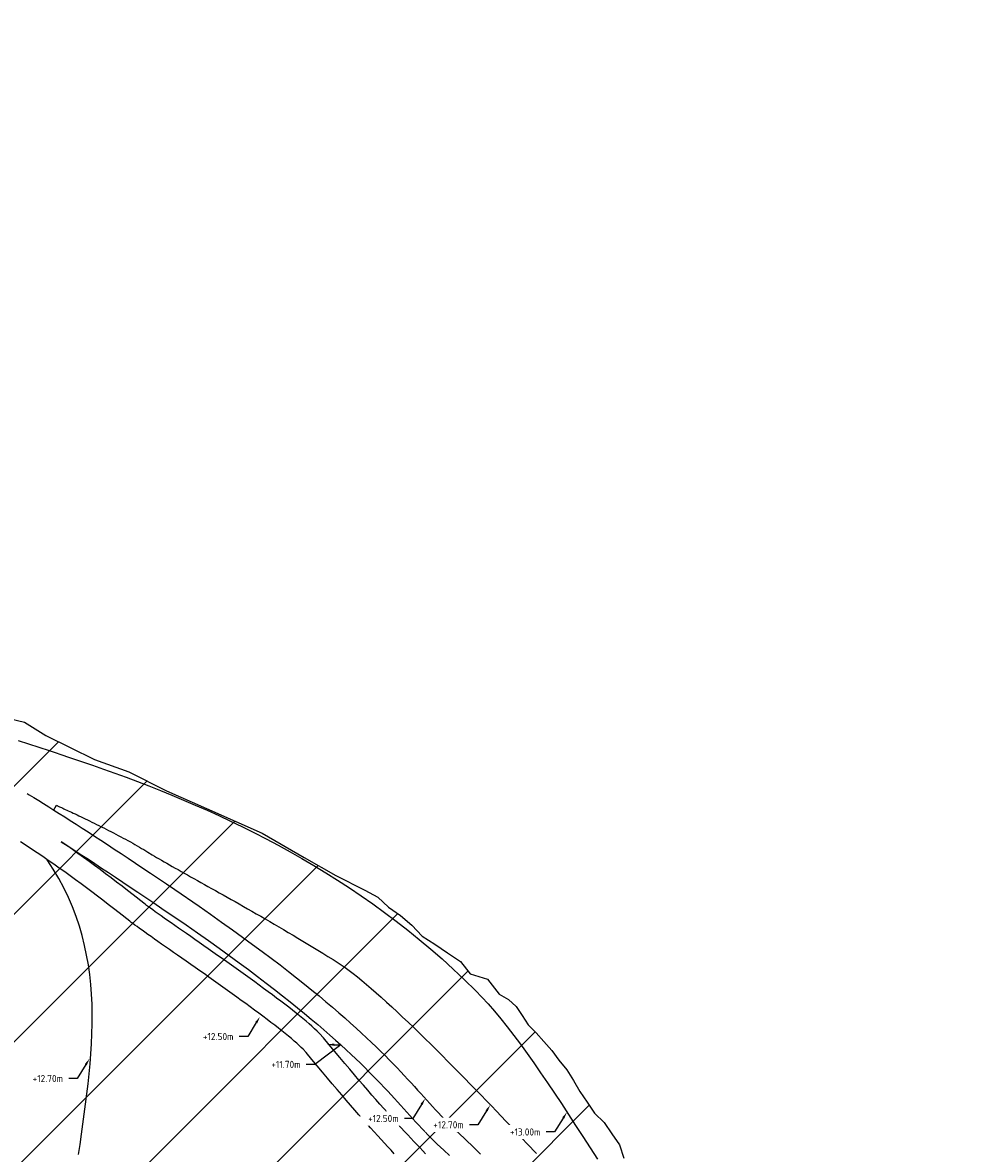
# Model space of a CAD drawing. Header units: metres. Extents: x 201571 to 204484, y 393973 to 396972.
# Tile 7 of 12: x 203137 to 203472, y 396575 to 396972. Entities that reach past the tile are written whole.
import ezdxf
from ezdxf import colors
from ezdxf.entities.mleader import LeaderData, LeaderLine
from ezdxf.math import Vec2, Vec3

# ---------------------------------------------------------------- set-up
doc = ezdxf.new("R2010")
doc.units = ezdxf.units.M
doc.layers.get('0').update_dxf_attribs({"lineweight": 25})
doc.layers.add('Z-GROENE-RIVIER-G', color=109, linetype='Continuous', lineweight=25)
doc.styles.get("Standard").update_dxf_attribs({"font": 'NLCS-ISO.ttf'})

msp = doc.modelspace()

# ---------------------------------------------------------------- hatches: boundary and pattern name
at = {"layer": 'Z-GROENE-RIVIER-G'}
h = msp.add_hatch(dxfattribs=at)
h.set_pattern_fill('ANSI31', color=256, scale=10)
h.paths.add_polyline_path([(204459.66, 396124.82), (204452.48, 396121.46), (204438.03, 396117.75), (204421.37, 396108.32), (204399.89, 396098.32), (204370.82, 396092.77), (204345.53, 396088.71), (204298.61, 396090.26), (204297.1, 396089.87), (204295.19, 396089.94), (204290.09, 396090.11), (204286.07, 396090.25), (204281.2, 396090.84), (204273.31, 396091.3), (204260.01, 396089.94), (204256.56, 396087.58), (204256.46, 396087.58), (204249.91, 396086.12), (204246.6, 396085.66), (204241.64, 396085.22), (204235.63, 396084.41), (204227.86, 396083.05), (204220.68, 396080.31), (204216.09, 396078.48), (204211.69, 396076.87), (204208.48, 396075.71), (204205.82, 396075.12), (204201.56, 396074.42), (204199.54, 396074.09), (204182.5, 396072.68), (204154.71, 396070.4), (204126.93, 396068.11), (204099.14, 396065.82), (204071.36, 396063.53), (204048.64, 396060.02), (204025.92, 396056.52), (204024.91, 396056.39), (204009.99, 396054.59), (204008.88, 396054.51), (203991.41, 396053.28), (203990.16, 396053.35), (203987.68, 396053.78), (203985.26, 396055.76), (203982.74, 396055.37), (203980.23, 396055.06), (203977.73, 396055.22), (203975.25, 396055.77), (203972.75, 396055.91), (203970.28, 396056.55), (203967.8, 396057.2), (203965.29, 396056.86), (203962.81, 396057.5), (203960.3, 396057.29), (203957.77, 396056.53), (203955.3, 396057.46), (203952.32, 396058.34), (203949.69, 396057.73), (203947.2, 396057.96), (203944.86, 396059.15), (203942.4, 396059.61), (203939.85, 396059.5), (203937.52, 396060.75), (203934.98, 396060.73), (203932.46, 396060.82), (203930.06, 396061.61), (203927.52, 396061.55), (203924.93, 396061.16), (203922.55, 396062.11), (203920.03, 396062.23), (203915.82, 396062.55), (203913.68, 396063.89), (203911.35, 396064.8), (203909.04, 396065.77), (203906.89, 396067.09), (203904.42, 396067.68), (203902.09, 396068.6), (203899.7, 396069.37), (203897.42, 396070.41), (203895.04, 396071.19), (203892.67, 396072.01), (203890.59, 396073.49), (203888.14, 396074.15), (203885.88, 396075.22), (203883.58, 396076.19), (203881.77, 396078.27), (203879.75, 396079.89), (203877.09, 396080.05), (203874.47, 396080.31), (203871.94, 396080.78), (203869.15, 396080.66), (203867.3, 396082.64), (203864.67, 396082.9), (203861.53, 396081.98), (203861.19, 396087.36), (203859.07, 396088.76), (203856.44, 396091.07), (203854.57, 396092.78), (203853.01, 396094.96), (203850.99, 396096.43), (203848.93, 396097.85), (203846.72, 396099.04), (203844.61, 396100.38), (203842.98, 396102.47), (203840.97, 396103.95), (203839.05, 396105.58), (203837.05, 396107.09), (203835.32, 396109.02), (203833.21, 396110.36), (203831.24, 396111.91), (203829.22, 396113.4), (203827.47, 396115.29), (203824.96, 396116.01), (203823, 396117.59), (203821.01, 396119.11), (203819.03, 396120.65), (203816.8, 396121.82), (203814.63, 396123.06), (203812.52, 396124.41), (203810.54, 396125.94), (203808.82, 396127.88), (203806.26, 396128.54), (203804.01, 396129.67), (203801.89, 396130.99), (203799.83, 396132.4), (203797.56, 396133.51), (203814.76, 396164.85), (203818.13, 396176.28), (203819, 396186.72), (203817.04, 396193.06), (203814.88, 396199.25), (203813.48, 396202.06), (203809.66, 396207.49), (203804.45, 396212.55), (203742.69, 396250.89), (203735.1, 396257.1), (203712.23, 396272.92), (203709.78, 396271.61), (203688.02, 396246.04), (203626.14, 396297.47), (203625.85, 396297.69), (203625.2, 396297.73), (203624.75, 396297.53), (203624.3, 396297.23), (203623.54, 396297.06), (203622.13, 396297.22), (203621.81, 396296.57), (203621.22, 396296.03), (203620.66, 396295.4), (203619.55, 396295.06), (203617.75, 396295.12), (203616.19, 396294.95), (203615.1, 396294.43), (203614.08, 396293.81), (203613.38, 396292.94), (203612.64, 396292.05), (203611.72, 396291.25), (203611.08, 396290.23), (203610.17, 396289.37), (203609.75, 396288.16), (203609.23, 396287.01), (203608.49, 396285.99), (203607.76, 396284.96), (203606.92, 396284.01), (203606.43, 396282.82), (203605.79, 396281.75), (203605.06, 396280.74), (203604.37, 396279.74), (203603.5, 396278.87), (203602.38, 396278.2), (203601.28, 396277.56), (203600.76, 396276.56), (203600.12, 396275.69), (203600.03, 396274.5), (203600.09, 396273.27), (203599.76, 396272.35), (203599.23, 396271.63), (203598.55, 396271.08), (203598.34, 396270.28), (203598.16, 396269.55), (203597.84, 396268.98), (203597.49, 396268.53), (203597.09, 396268.2), (203596.82, 396267.88), (203596.63, 396267.61), (203596.45, 396267.44), (203596.39, 396267.3), (203596.44, 396267.41), (203596.04, 396266.8), (203595.83, 396266.36), (203595.45, 396265.95), (203595.17, 396265.39), (203594.64, 396264.91), (203594.25, 396264.27), (203593.9, 396263.55), (203593.21, 396262.96), (203592.55, 396262.31), (203592.28, 396261.37), (203591.9, 396260.44), (203591.41, 396259.55), (203590.92, 396258.6), (203590.22, 396257.75), (203589.84, 396256.66), (203589.24, 396255.68), (203588.43, 396254.81), (203587.58, 396253.94), (203587.45, 396252.57), (203586.74, 396251.57), (203586.24, 396250.4), (203585.46, 396249.42), (203584.79, 396248.34), (203583.94, 396247.4), (203583.03, 396246.49), (203582.05, 396245.63), (203576.94, 396240.19), (203569.67, 396237.06), (203561.01, 396236.51), (203551.14, 396238.76), (203548.62, 396238.66), (203546.15, 396239.43), (203543.47, 396239.19), (203540.85, 396239.9), (203538.14, 396240.5), (203535.31, 396240.67), (203532.47, 396241.28), (203529.63, 396242.31), (203526.7, 396243.07), (203517.44, 396244.61), (203514.16, 396244.59), (203510.81, 396244.46), (203507.3, 396243.72), (203503.84, 396243.65), (203500.51, 396244.51), (203497.06, 396245.02), (203493.66, 396245.98), (203489.94, 396245.55), (203486.47, 396246.54), (203482.85, 396247.01), (203479.22, 396247.61), (203475.56, 396248.26), (203471.94, 396249.21), (203468.26, 396250.04), (203464.52, 396250.77), (203460.77, 396251.58), (203456.89, 396252.08), (203452.98, 396252.61), (203448.85, 396252.59), (203444.95, 396253.43), (203441.19, 396254.75), (203437.38, 396256), (203433.68, 396257.59), (203429.93, 396259.12), (203426.19, 396260.72), (203422.42, 396262.29), (203418.63, 396263.86), (203414.88, 396265.57), (203411.24, 396267.54), (203407.69, 396269.7), (203404.06, 396271.74), (203400.78, 396274.41), (203397.24, 396276.65), (203393.92, 396279.03), (203379.21, 396289.88), (203372.68, 396294.43), (203366.5, 396298.11), (203360.66, 396300.94), (203355.42, 396303.42), (203350.89, 396305.85), (203346.9, 396307.96), (203343.35, 396309.6), (203340.29, 396311), (203337.68, 396312.11), (203335.47, 396313.05), (203333.59, 396313.64), (203332.01, 396313.89), (203331.02, 396313.24), (203329.92, 396313.16), (203329.13, 396312.56), (203328.74, 396311.59), (203328.56, 396310.41), (203327.82, 396309.1), (203327.78, 396307.44), (203327.91, 396305.59), (203328.32, 396303.57), (203328.6, 396301.37), (203328.76, 396299), (203329.66, 396296.56), (203329.74, 396293.91), (203330.85, 396291.26), (203331.4, 396288.45), (203330.99, 396285.5), (203331.7, 396282.55), (203331.96, 396279.51), (203332.11, 396276.4), (203331.51, 396273.32), (203331.06, 396270.2), (203329.87, 396267.25), (203329, 396264.18), (203327.39, 396261.4), (203326.26, 396258.27), (203324.18, 396255.64), (203321.78, 396253.19), (203319.11, 396250.88), (203315.68, 396249.46), (203312.22, 396247.9), (203308.64, 396246), (203304.55, 396244.55), (203299.99, 396243.42), (203294.98, 396242.55), (203289.45, 396242.47), (203283.48, 396242.37), (203282.11, 396242.3), (203281.39, 396242.52), (203280.67, 396242.75), (203279.93, 396242.85), (203279.17, 396242.91), (203278.34, 396242.6), (203277.58, 396243.04), (203276.72, 396242.96), (203275.92, 396243.33), (203275.07, 396243.55), (203274.17, 396243.67), (203273.26, 396243.89), (203272.28, 396243.94), (203271.26, 396244.03), (203270.49, 396244.9), (203269.43, 396245.07), (203268.47, 396245.56), (203267.44, 396245.98), (203266.5, 396246.66), (203265.45, 396247.18), (203264.33, 396247.65), (203263.22, 396248.21), (203262.17, 396248.97), (203261.04, 396249.67), (203259.92, 396250.46), (203258.75, 396251.22), (203257.43, 396251.86), (203256.08, 396252.53), (203254.86, 396253.49), (203253.62, 396254.49), (203252.41, 396255.61), (203251.05, 396256.61), (203249.65, 396257.65), (203248.18, 396258.68), (203246.81, 396259.92), (203239.76, 396264.63), (203233.06, 396270.46), (203214.29, 396292.47), (203204.79, 396307.29), (203185.74, 396353.54), (203168.33, 396397.86), (203159.69, 396419.82), (203149.67, 396452.79), (203145.89, 396468.09), (203142.25, 396478.85), (203139.37, 396495.21), (203139.82, 396511.72), (203137.55, 396538.17), (203135.12, 396566.81), (203132.7, 396588.92), (203129.99, 396603.84), (203126.64, 396609.52), (203125.22, 396615.43), (203122.91, 396620.84), (203121.84, 396626.4), (203119.36, 396631.25), (203117.56, 396636.13), (203118.56, 396642.05), (203116.31, 396646.44), (203111.29, 396649.97), (203108.93, 396655.02), (203105.37, 396660.08), (203102.1, 396663.52), (203097.47, 396664.86), (203094.34, 396667.07), (203091.5, 396669.32), (203089.31, 396672.07), (203087.2, 396674.86), (203085.24, 396677.83), (203083.25, 396680.85), (203080.67, 396683.16), (203078.03, 396685.4), (203075.06, 396687.13), (203072.21, 396689.1), (203069.14, 396690.71), (203065.96, 396692.18), (203062.75, 396693.64), (203059.41, 396694.88), (203056.12, 396696.4), (203052.72, 396697.8), (203049.03, 396698.49), (203045.51, 396699.9), (203041.96, 396701.55), (203038.24, 396702.84), (203034.5, 396704.37), (203030.7, 396706.02), (203026.92, 396708.19), (203022.87, 396709.52), (203018.9, 396711.63), (203016.96, 396711.91), (202988.58, 396717.62), (202987.61, 396717.79), (202958.98, 396722.43), (202957.92, 396722.62), (202939.8, 396728.75), (202938.83, 396729.19), (202926.31, 396735.58), (202923.18, 396738.14), (202920.6, 396739.23), (202918.48, 396740.61), (202916.47, 396741.83), (202914.72, 396743.13), (202913.37, 396744.61), (202911.9, 396745.86), (202910.87, 396747.3), (202909.89, 396748.67), (202909.11, 396750.05), (202908.51, 396751.44), (202907.66, 396752.67), (202907.17, 396753.96), (202907.18, 396755.37), (202906.83, 396756.61), (202906.63, 396757.86), (202906.53, 396759.21), (202905.56, 396761), (202902.67, 396763.74), (202898.54, 396767), (202893.74, 396769.7), (202888, 396772.18), (202884.87, 396773.35), (202881.25, 396773.98), (202877.23, 396774.5), (202872.79, 396774.91), (202867.99, 396775.55), (202862.66, 396775.84), (202853.52, 396776.5), (202849.24, 396777.19), (202845.1, 396777.92), (202841.09, 396778.54), (202837.29, 396779.62), (202833.62, 396780.62), (202830.13, 396781.98), (202826.76, 396783.22), (202823.52, 396784.56), (202820.35, 396785.58), (202817.17, 396785.95), (202814.09, 396786.28), (202810.97, 396785.94), (202808.12, 396786.51), (202805.27, 396786.65), (202802.66, 396787.52), (202800.06, 396788.05), (202797.3, 396787.65), (202794.82, 396788.14), (202792.38, 396788.51), (202790.04, 396789.09), (202787.71, 396789.5), (202785.56, 396790.35), (202783.36, 396790.92), (202781.14, 396791.31), (202779.02, 396791.89), (202777.08, 396792.89), (202775.07, 396793.62), (202773.22, 396794.68), (202771.16, 396795.24), (202769.41, 396796.44), (202767.6, 396797.5), (202765.89, 396798.71), (202764.1, 396799.77), (202762.27, 396800.8), (202760.65, 396802.18), (202759.02, 396803.57), (202757.32, 396804.89), (202755.49, 396806.04), (202753.91, 396807.63), (202752.11, 396808.95), (202750.24, 396810.24), (202748.26, 396811.46), (202746.23, 396812.71), (202744.2, 396814.06), (202742.02, 396815.33), (202739.9, 396816.77), (202737.75, 396818.32), (202735.17, 396819.65), (202726.95, 396822.42), (202725.01, 396824.27), (202723.93, 396826.74), (202722.83, 396829.09), (202722.2, 396831.65), (202721.37, 396834.01), (202720.65, 396836.37), (202719.89, 396838.69), (202719.53, 396841.13), (202719.14, 396843.53), (202719.15, 396846.04), (202718.95, 396848.44), (202718.83, 396850.86), (202717.69, 396852.25), (202713.57, 396865.76), (202713.37, 396866.82), (202711.85, 396878.17), (202710.33, 396889.52), (202710.02, 396890.29), (202705.45, 396899.67), (202700.88, 396909.06), (202700.42, 396909.67), (202691.35, 396917.18), (202690.63, 396917.56), (202684.23, 396919.85), (202683.42, 396919.94), (202672.45, 396919.94), (202671.42, 396919.99), (202661.43, 396920.57), (202651.44, 396921.15), (202641.45, 396921.73), (202631.47, 396922.31), (202630.46, 396922.4), (202620.74, 396923.26), (202611.02, 396924.11), (202601.3, 396924.97), (202591.58, 396925.83), (202590.48, 396925.98), (202583.6, 396928.3), (202576.73, 396930.63), (202576.38, 396930.85), (202576.17, 396931.07), (202574.14, 396941.45), (202574.29, 396942.61), (202576.47, 396953.37), (202576.85, 396954.41), (202581.71, 396964.37), (202582.59, 396965.22), (202589.37, 396969.66), (202590.44, 396970.06), (202597.45, 396971.84), (202602.56, 396969.66), (202607.85, 396964.66), (202608.6, 396964.26), (202615.69, 396960.69), (202622.78, 396957.11), (202623.63, 396956.9), (202634.85, 396954.63), (202636.21, 396954.58), (202657.35, 396954.47), (202659.24, 396955.88), (202661.21, 396955.79), (202663.21, 396955.53), (202665.22, 396955.49), (202667.24, 396955.39), (202669.25, 396955.66), (202671.29, 396955.55), (202673.32, 396955.66), (202675.33, 396956.14), (202677.36, 396956.48), (202679.4, 396956.44), (202681.44, 396956.27), (202683.44, 396956.57), (202685.43, 396957.06), (202687.43, 396957.25), (202689.41, 396957.3), (202691.4, 396956.83), (202693.33, 396957.37), (202695.26, 396957.2), (202697.15, 396957.16), (202699.03, 396956.91), (202700.86, 396956.77), (202702.66, 396956.52), (202709.51, 396956.44), (202711.12, 396956.41), (202712.66, 396956.08), (202714.16, 396955.87), (202715.68, 396956.06), (202717.14, 396956.04), (202718.58, 396956.09), (202719.87, 396955.69), (202721.21, 396955.59), (202722.54, 396955.52), (202723.7, 396955.05), (202724.72, 396954.41), (202725.83, 396953.88), (202729.83, 396950.57), (202731.61, 396948.74), (202733.65, 396947.17), (202735.59, 396945.45), (202736.95, 396943.25), (202738.73, 396941.3), (202739.81, 396938.87), (202741, 396936.49), (202742.09, 396934.02), (202742.67, 396931.3), (202743.88, 396928.78), (202744.89, 396926.14), (202745.67, 396923.37), (202747.09, 396920.74), (202748.81, 396918.13), (202749.44, 396915.17), (202750.72, 396912.34), (202751.43, 396909.33), (202751.51, 396906.16), (202752.08, 396903.08), (202753.08, 396900.07), (202753.82, 396897), (202754.65, 396893.93), (202755.74, 396890.93), (202756.62, 396887.87), (202758.02, 396884.97), (202758.86, 396881.93), (202762.3, 396866.53), (202764.34, 396864.06), (202765.75, 396858.13), (202769.17, 396852.36), (202772.75, 396847.17), (202775.16, 396844.44), (202779.91, 396840.54), (202781.89, 396838.83), (202786.97, 396834.83), (202794.36, 396830.75), (202796.39, 396829.95), (202802.37, 396827.86), (202804.35, 396827.06), (202812.75, 396825.03), (202822.71, 396824.48), (202823.66, 396824.45), (202832.13, 396824.76), (202838.55, 396825.33), (202841.38, 396825.96), (202852.78, 396828.98), (202853.79, 396829.42), (202862.22, 396831.57), (202864.78, 396832.41), (202871.57, 396833.79), (202876.34, 396834.02), (202881.88, 396833.48), (202886.03, 396832.25), (202894.62, 396829.1), (202895.64, 396828.65), (202903.23, 396823.59), (202904.12, 396822.89), (202910.04, 396815.97), (202910.69, 396815.19), (202918.76, 396805), (202926.84, 396794.81), (202927.47, 396794.05), (202935.52, 396784.5), (202944.18, 396775.3), (202944.96, 396774.42), (202952.56, 396767.24), (202961.37, 396760.62), (202962.42, 396759.77), (202968.58, 396756.07), (202975.34, 396752.59), (202976.71, 396751.92), (202981.51, 396749.7), (202986.79, 396747.9), (202989.53, 396747.13), (202995.55, 396745.76), (203003.25, 396744.43), (203004.95, 396744.08), (203006.97, 396743.87), (203010.17, 396743.4), (203013.42, 396743.48), (203016.7, 396743.73), (203019.99, 396743.6), (203023.33, 396743.75), (203026.72, 396744.4), (203030.14, 396744.64), (203033.62, 396744.8), (203037.16, 396745.2), (203040.78, 396745.84), (203044.46, 396746.04), (203048.23, 396746.23), (203052.02, 396745.77), (203055.93, 396745.67), (203059.97, 396745.87), (203064.07, 396745.68), (203068.21, 396744.99), (203072.41, 396744.09), (203076.7, 396743.08), (203081.11, 396742.13), (203085.63, 396741.13), (203090.17, 396739.68), (203094.95, 396738.56), (203099.8, 396737.15), (203104.65, 396735.56), (203110.66, 396733.63), (203113.74, 396732.58), (203116.94, 396731.66), (203120.03, 396730.18), (203123.28, 396728.94), (203126.89, 396728.62), (203137.83, 396726.07), (203145.28, 396721.38), (203162.38, 396712.95), (203174.41, 396708.6), (203187.72, 396701.9), (203201.78, 396695.66), (203221.27, 396686.97), (203236.07, 396678.5), (203247.24, 396672.17), (203257.43, 396666.95), (203261.93, 396664.51), (203265.72, 396661.02), (203269.98, 396658.11), (203273.95, 396654.74), (203277.55, 396650.88), (203282.05, 396648.01), (203286.45, 396644.93), (203291.01, 396641.9), (203294.39, 396637.55), (203300.5, 396635.68), (203304.62, 396630.46), (203307.87, 396628.58), (203310.62, 396626.1), (203312.72, 396622.96), (203314.75, 396619.66), (203317.6, 396616.84), (203320.32, 396613.79), (203323.14, 396610.69), (203325.61, 396607.23), (203328.4, 396603.89), (203330.69, 396600.11), (203333, 396596.26), (203335.57, 396592.51), (203338.08, 396588.64), (203341.55, 396585.33), (203344.2, 396581.42), (203346.91, 396577.5), (203348.45, 396572.77), (203350.55, 396568.35), (203351.79, 396563.34), (203353.93, 396558.87), (203355.81, 396554.19), (203359.09, 396550.45), (203364.84, 396548.39), (203364.15, 396541.88), (203367.29, 396538.02), (203371.52, 396534.98), (203374.09, 396530.75), (203377.31, 396527.03), (203381.23, 396523.89), (203385.47, 396521.09), (203387.9, 396516.89), (203390.8, 396513.12), (203394.63, 396510.22), (203397.53, 396506.59), (203401, 396503.56), (203403.39, 396499.57), (203407.21, 396497.08), (203410.01, 396493.65), (203413.62, 396491.2), (203417.04, 396488.67), (203420.73, 396486.65), (203423.23, 396483.19), (203426.87, 396481.41), (203430.2, 396479.34), (203433.38, 396477.19), (203436.71, 396475.43), (203439.88, 396473.48), (203443.51, 396472.3), (203451.46, 396469.97), (203455.09, 396467.9), (203458.88, 396466.18), (203462.63, 396464.31), (203466.48, 396462.66), (203470.38, 396461.08), (203474.69, 396460.61), (203478.48, 396458.71), (203482.04, 396456.15), (203486, 396454.67), (203490.01, 396453.34), (203494.39, 396453.07), (203498.2, 396451.23), (203501.96, 396449.2), (203505.77, 396447.35), (203509.57, 396445.52), (203513.44, 396443.91), (203517.79, 396443.85), (203521.61, 396442.19), (203525.59, 396441.14), (203529.61, 396440.28), (203533.36, 396438.65), (203537.13, 396437.18), (203540.88, 396435.74), (203544.87, 396435.23), (203548.51, 396433.65), (203552.15, 396432.22), (203556.17, 396432.2), (203559.66, 396430.54), (203563.15, 396429.04), (203566.71, 396427.96), (203570.47, 396427.74), (203573.8, 396426.22), (203577.03, 396424.54), (203580.18, 396422.78), (203583.35, 396421.32), (203586.95, 396421.6), (203589.99, 396420.14), (203593.02, 396418.86), (203595.95, 396417.48), (203599.31, 396417.99), (203602.1, 396416.63), (203604.81, 396415.3), (203607.47, 396414.08), (203610.02, 396412.74), (203612.51, 396411.48), (203615.24, 396411.49), (203618.5, 396413.86), (203620.75, 396413.75), (203623.04, 396412.55), (203624.33, 396412), (203625.74, 396411.54), (203627.44, 396412.24), (203629.22, 396412.91), (203631.03, 396413.18), (203632.67, 396411.35), (203634.74, 396412.12), (203636.96, 396413.42), (203639.02, 396412.56), (203641.17, 396411.71), (203643.42, 396410.95), (203645.91, 396411.4), (203648.27, 396410.1), (203650.74, 396409), (203653.29, 396407.95), (203655.98, 396407.3), (203658.88, 396407.5), (203661.64, 396406.23), (203664.65, 396405.99), (203667.77, 396405.92), (203670.78, 396404.71), (203673.93, 396403.88), (203677.29, 396403.65), (203680.49, 396402.24), (203683.91, 396401.49), (203687.54, 396401.28), (203691.01, 396400), (203694.93, 396400.18), (203698.52, 396398.67), (203702.75, 396399.21), (203706.45, 396397.46), (203710.4, 396396.3), (203714.91, 396396.61), (203718.91, 396394.96), (203723.3, 396394.19), (203728.18, 396394.47), (203732.38, 396392.5), (203736.74, 396390.74), (203741.79, 396390.45), (203744.14, 396389.71), (203746.5, 396388.96), (203762.23, 396379.57), (203780.69, 396367.96), (203796.24, 396359.45), (203805.82, 396355.1), (203805.94, 396349.99), (203808.9, 396350.27), (203811.12, 396349.14), (203812.93, 396347.23), (203814.89, 396345.6), (203817.08, 396344.43), (203818.72, 396342.17), (203821.37, 396341.97), (203823.93, 396341.57), (203826.02, 396340.22), (203828.5, 396339.69), (203830.64, 396338.58), (203833.33, 396338.6), (203835.22, 396336.83), (203837.64, 396336.46), (203839.67, 396334.99), (203842.14, 396334.9), (203844.25, 396333.61), (203846.53, 396333.07), (203848.48, 396331.4), (203850.95, 396331.23), (203853.16, 396330.42), (203855.27, 396328.94), (203857.94, 396329.93), (203860.3, 396329.71), (203862.71, 396329.37), (203865.12, 396329.51), (203867.58, 396329.5), (203870.04, 396329.53), (203872.43, 396329.38), (203874.82, 396328.54), (203877.37, 396329.62), (203879.83, 396329.58), (203882.26, 396328.8), (203884.83, 396330.29), (203887.29, 396330.62), (203889.73, 396329.89), (203892.21, 396330.68), (203894.68, 396330.74), (203897.12, 396330.66), (203899.6, 396330.83), (203902.02, 396330.27), (203904.49, 396330.12), (203906.95, 396330.72), (203909.42, 396330.09), (203911.88, 396330.25), (203914.35, 396329.4), (203916.81, 396329.49), (203919.3, 396330.19), (203921.77, 396329.66), (203924.26, 396330.37), (203926.73, 396331.65), (203929.22, 396332.43), (203931.71, 396331.28), (203934.2, 396331.67), (203936.69, 396331.84), (203939.19, 396330.94), (203941.69, 396331.98), (203944.2, 396330.29), (203946.71, 396330.74), (203949.22, 396330.28), (203951.73, 396329.96), (203954.24, 396329.29), (203956.75, 396330.22), (203959.27, 396330.28), (203963, 396329.3), (203965.51, 396329.2), (203967.99, 396328.9), (203970.21, 396329.01), (203972.72, 396328.96), (203975.08, 396329.69), (203977.33, 396329.27), (203979.89, 396330.08), (203982.18, 396330.46), (203984.41, 396329.4), (203986.7, 396329.87), (203989.21, 396330.77), (203991.48, 396331.2), (203993.8, 396329.62), (203996.24, 396331.45), (203998.57, 396330.55), (204000.93, 396329.83), (204003.23, 396330.41), (204005.69, 396331.02), (204008.12, 396330.12), (204010.6, 396329.11), (204013.09, 396328.37), (204015.44, 396328.99), (204018.02, 396328.52), (204020.51, 396328.19), (204022.98, 396328.23), (204025.44, 396328.37), (204027.98, 396328.26), (204030.42, 396328.63), (204032.89, 396328.87), (204035.45, 396328.57), (204037.88, 396329.21), (204040.3, 396329.91), (204042.65, 396331.13), (204045.05, 396332.05), (204047.39, 396333.48), (204050.11, 396332.44), (204052.46, 396333.7), (204054.91, 396334.65), (204057.23, 396336.74), (204059.98, 396335.64), (204060.78, 396339.45), (204066.66, 396343.49), (204076.51, 396343.47), (204093.44, 396342.61), (204114.77, 396338.99), (204115.85, 396338.85), (204137.85, 396331.95), (204159.86, 396325.05), (204160.89, 396324.64), (204189.92, 396307.77), (204218.95, 396290.89), (204219.79, 396290.17), (204244.35, 396268.36), (204244.97, 396268.09), (204267.54, 396264.39), (204268.41, 396264.25), (204303.74, 396267.09), (204339.07, 396269.92), (204340.09, 396269.98), (204358.1, 396270.54), (204387.67, 396274.38), (204412.41, 396276.85), (204430.44, 396275.97), (204446.07, 396274.13), (204464.84, 396267.14), (204477.67, 396246.43), (204483.78, 396208.29), (204484.4, 396167.56), (204472.38, 396139.3)])

# ---------------------------------------------------------------- linework, layer by layer
for points, elevation in [([(203135.53, 396719.59), (203139.12, 396718.43), (203142.76, 396717.25), (203146.46, 396716.04), (203148.94, 396715.22)], 13), ([(203148.94, 396715.22), (203150.19, 396714.8), (203153.98, 396713.54), (203157.8, 396712.23), (203161.66, 396710.9), (203165.56, 396709.52), (203169.49, 396708.11), (203173.46, 396706.65), (203177.45, 396705.15), (203181.47, 396703.6), (203185.52, 396702), (203189.59, 396700.35), (203193.69, 396698.64), (203197.8, 396696.88), (203201.93, 396695.06), (203206.07, 396693.18), (203210.23, 396691.24), (203214.39, 396689.23), (203218.56, 396687.15), (203222.74, 396685), (203226.92, 396682.78), (203231.1, 396680.49), (203235.28, 396678.12), (203239.46, 396675.67), (203243.63, 396673.14), (203247.8, 396670.52), (203251.95, 396667.82), (203256.09, 396665.02), (203260.21, 396662.14), (203264.32, 396659.17), (203268.41, 396656.1), (203272.48, 396652.93), (203276.52, 396649.66), (203280.54, 396646.29), (203284.53, 396642.81), (203288.49, 396639.23), (203292.42, 396635.53), (203296.31, 396631.73), (203296.31, 396631.73), (203300.71, 396627.06), (203302.94, 396624.49), (203305.2, 396621.78), (203307.47, 396618.92), (203309.76, 396615.94), (203312.08, 396612.83), (203314.42, 396609.61), (203316.79, 396606.27), (203319.18, 396602.83), (203321.59, 396599.3), (203324.03, 396595.68), (203326.49, 396591.98), (203328.98, 396588.2), (203331.49, 396584.36), (203334.03, 396580.45), (203336.6, 396576.49), (203339.19, 396572.49)], 13), ([(203138.66, 396700.99), (203139.45, 396700.5), (203141.08, 396699.5), (203142.77, 396698.47), (203144.49, 396697.4), (203146.27, 396696.29), (203148.1, 396695.15), (203149.97, 396693.97), (203151.9, 396692.74), (203153.88, 396691.48), (203155.91, 396690.18), (203158, 396688.83), (203160.14, 396687.45), (203162.34, 396686.02), (203164.6, 396684.54), (203166.92, 396683.02), (203169.29, 396681.46), (203171.73, 396679.85), (203174.23, 396678.19), (203176.78, 396676.49), (203179.41, 396674.74), (203182.1, 396672.94), (203184.85, 396671.08), (203187.67, 396669.18), (203190.56, 396667.23), (203190.56, 396667.23), (203199.12, 396661.37), (203203.17, 396658.55), (203207.07, 396655.8), (203210.83, 396653.11), (203214.45, 396650.5), (203217.93, 396647.95), (203221.27, 396645.47), (203224.49, 396643.06), (203227.58, 396640.7), (203230.55, 396638.41), (203233.41, 396636.17), (203236.14, 396634), (203238.77, 396631.88), (203241.29, 396629.82), (203243.7, 396627.81), (203246.02, 396625.85), (203248.23, 396623.94), (203250.36, 396622.09), (203252.4, 396620.28), (203254.35, 396618.52), (203256.22, 396616.8), (203258.01, 396615.13), (203259.73, 396613.5), (203261.38, 396611.91), (203262.96, 396610.36), (203264.48, 396608.85), (203265.94, 396607.38), (203267.34, 396605.94), (203268.7, 396604.54), (203270, 396603.17), (203271.26, 396601.83), (203272.48, 396600.52), (203273.66, 396599.24), (203274.81, 396597.98), (203275.93, 396596.75), (203277.02, 396595.55), (203278.09, 396594.37), (203279.14, 396593.21), (203280.18, 396592.07), (203281.21, 396590.95), (203282.23, 396589.84), (203283.24, 396588.75), (203284.26, 396587.68), (203285.28, 396586.62), (203286.3, 396585.57), (203287.34, 396584.53), (203288.39, 396583.5), (203289.46, 396582.47), (203290.56, 396581.45), (203290.56, 396581.45), (203292.6, 396579.55), (203293.65, 396578.54), (203294.71, 396577.51), (203295.8, 396576.45), (203296.9, 396575.36), (203298.02, 396574.24)], 12.5), ([(203148.05, 396695.18), (203148.98, 396696.82), (203148.98, 396696.82), (203149.08, 396696.77), (203149.2, 396696.72), (203149.36, 396696.65), (203149.57, 396696.55), (203149.82, 396696.44), (203150.1, 396696.31), (203150.43, 396696.16), (203150.8, 396695.99), (203151.2, 396695.8), (203151.64, 396695.6), (203152.11, 396695.38), (203152.61, 396695.15), (203153.15, 396694.9), (203153.71, 396694.63), (203154.3, 396694.36), (203154.92, 396694.06), (203155.56, 396693.76), (203156.23, 396693.44), (203156.92, 396693.12), (203157.63, 396692.78), (203158.36, 396692.42), (203159.11, 396692.06), (203159.88, 396691.69), (203160.66, 396691.31), (203161.45, 396690.92), (203162.26, 396690.53), (203163.08, 396690.12), (203163.91, 396689.71), (203164.75, 396689.29), (203165.6, 396688.86), (203166.45, 396688.43), (203167.3, 396688), (203168.16, 396687.56), (203169.02, 396687.12), (203169.88, 396686.67), (203170.74, 396686.22), (203171.6, 396685.77), (203172.45, 396685.31), (203173.29, 396684.86), (203174.13, 396684.4), (203174.97, 396683.95), (203175.79, 396683.49), (203176.6, 396683.04), (203177.4, 396682.58), (203178.18, 396682.13), (203178.95, 396681.68), (203179.71, 396681.24), (203180.44, 396680.8), (203181.16, 396680.36), (203181.16, 396680.36), (203182.63, 396679.46), (203183.41, 396678.99), (203184.22, 396678.51), (203185.07, 396678.02), (203185.94, 396677.51), (203186.84, 396676.99), (203187.76, 396676.46), (203188.72, 396675.91), (203189.7, 396675.35), (203190.71, 396674.78), (203191.75, 396674.2), (203192.82, 396673.6), (203193.91, 396672.99), (203195.03, 396672.36), (203196.17, 396671.72), (203197.34, 396671.07), (203198.53, 396670.4), (203199.75, 396669.72), (203200.99, 396669.02), (203202.26, 396668.32), (203203.55, 396667.59), (203204.87, 396666.86), (203206.21, 396666.11), (203207.57, 396665.34), (203208.95, 396664.56), (203210.36, 396663.77), (203211.78, 396662.96), (203213.23, 396662.14), (203214.7, 396661.31), (203216.19, 396660.46), (203217.71, 396659.59), (203219.24, 396658.71), (203220.79, 396657.82), (203222.36, 396656.91), (203223.95, 396655.98), (203225.56, 396655.05), (203227.19, 396654.09), (203228.83, 396653.12), (203230.5, 396652.14), (203232.18, 396651.14), (203233.88, 396650.13), (203235.59, 396649.1), (203237.33, 396648.05), (203239.08, 396646.99), (203240.84, 396645.92), (203242.62, 396644.83), (203244.41, 396643.72), (203246.22, 396642.6), (203248.05, 396641.46), (203248.05, 396641.46), (203250.52, 396639.8), (203251.87, 396638.81), (203253.3, 396637.71), (203254.8, 396636.53), (203256.36, 396635.25), (203257.98, 396633.89), (203259.66, 396632.44), (203261.39, 396630.93), (203263.17, 396629.34), (203264.99, 396627.69), (203266.84, 396625.99), (203268.74, 396624.23), (203270.66, 396622.42), (203272.61, 396620.57), (203274.57, 396618.68), (203276.56, 396616.75), (203278.55, 396614.81), (203280.56, 396612.83), (203282.57, 396610.85), (203284.57, 396608.85), (203286.57, 396606.84), (203288.56, 396604.83), (203290.54, 396602.83), (203292.5, 396600.84), (203294.43, 396598.86), (203296.34, 396596.9), (203298.22, 396594.96), (203300.06, 396593.06), (203301.86, 396591.19), (203303.61, 396589.36), (203305.32, 396587.57), (203306.97, 396585.84), (203308.56, 396584.16), (203310.09, 396582.55), (203311.55, 396581), (203312.95, 396579.52), (203314.26, 396578.12), (203315.5, 396576.8), (203316.65, 396575.57), (203317.71, 396574.43)], 12.7), ([(203267.72, 396574.4), (203266.61, 396575.59), (203265.48, 396576.81), (203264.32, 396578.07), (203263.13, 396579.36), (203261.91, 396580.7), (203260.66, 396582.08), (203259.37, 396583.5), (203258.05, 396584.98), (203256.69, 396586.51), (203255.29, 396588.09), (203253.85, 396589.73), (203252.36, 396591.43), (203250.84, 396593.2), (203249.26, 396595.03), (203247.64, 396596.92), (203245.96, 396598.89), (203244.24, 396600.94), (203242.46, 396603.06), (203240.62, 396605.25), (203238.73, 396607.53), (203236.78, 396609.9), (203236.78, 396609.9), (203235.71, 396611.07), (203235.05, 396611.73), (203234.3, 396612.44), (203233.47, 396613.19), (203232.56, 396613.99), (203231.58, 396614.82), (203230.53, 396615.7), (203229.42, 396616.61), (203228.24, 396617.55), (203227.01, 396618.52), (203225.73, 396619.52), (203224.39, 396620.55), (203223.01, 396621.6), (203221.59, 396622.67), (203220.12, 396623.76), (203218.63, 396624.87), (203217.1, 396626), (203215.55, 396627.13), (203213.97, 396628.28), (203212.37, 396629.43), (203210.76, 396630.6), (203209.14, 396631.76), (203207.51, 396632.92), (203205.87, 396634.09), (203204.24, 396635.25), (203202.6, 396636.4), (203200.98, 396637.55), (203199.37, 396638.68), (203197.77, 396639.81), (203196.19, 396640.91), (203194.63, 396642.01), (203193.1, 396643.08), (203191.6, 396644.13), (203190.13, 396645.15), (203188.7, 396646.15), (203187.32, 396647.12), (203185.98, 396648.06), (203184.68, 396648.96), (203183.44, 396649.83), (203182.26, 396650.67), (203181.14, 396651.46), (203180.08, 396652.21), (203179.09, 396652.91), (203178.18, 396653.57), (203177.34, 396654.18), (203176.58, 396654.74), (203175.9, 396655.24), (203175.31, 396655.69), (203174.81, 396656.07), (203174.81, 396656.07), (203171.01, 396659.06), (203169.11, 396660.54), (203167.2, 396662.01), (203165.3, 396663.47), (203163.39, 396664.92), (203161.48, 396666.36), (203159.57, 396667.79), (203157.66, 396669.21), (203155.74, 396670.61), (203153.82, 396672.01), (203151.9, 396673.39), (203149.97, 396674.76), (203148.04, 396676.12), (203146.1, 396677.47), (203144.16, 396678.8), (203142.22, 396680.13), (203140.26, 396681.44), (203138.31, 396682.73), (203136.34, 396684.02)], 12.5), ([(203278.74, 396574.39), (203277.74, 396575.44), (203276.72, 396576.52), (203275.69, 396577.61), (203274.63, 396578.73), (203273.56, 396579.87), (203272.47, 396581.04), (203271.35, 396582.25), (203270.2, 396583.49), (203269.03, 396584.76), (203267.83, 396586.08), (203266.59, 396587.44), (203265.32, 396588.85), (203264.02, 396590.31), (203262.67, 396591.82), (203261.29, 396593.38), (203259.87, 396595), (203258.4, 396596.68), (203256.89, 396598.43), (203255.33, 396600.24), (203253.72, 396602.12), (203252.06, 396604.07), (203250.35, 396606.09), (203248.59, 396608.19), (203246.77, 396610.37), (203244.89, 396612.63), (203242.83, 396615.13), (203241.5, 396616.6), (203240.61, 396617.48), (203239.73, 396618.31), (203238.79, 396619.16), (203237.79, 396620.04), (203236.74, 396620.94), (203235.62, 396621.87), (203234.45, 396622.83), (203233.22, 396623.81), (203231.95, 396624.82), (203230.62, 396625.85), (203229.25, 396626.9), (203227.84, 396627.98), (203226.39, 396629.07), (203224.9, 396630.18), (203223.38, 396631.31), (203221.83, 396632.45), (203220.26, 396633.6), (203218.67, 396634.76), (203217.06, 396635.92), (203215.43, 396637.09), (203213.79, 396638.27), (203212.15, 396639.44), (203210.5, 396640.61), (203208.86, 396641.78), (203207.22, 396642.94), (203205.59, 396644.09), (203203.97, 396645.23), (203202.37, 396646.35), (203200.78, 396647.46), (203199.22, 396648.56), (203197.69, 396649.63), (203196.18, 396650.68), (203194.72, 396651.71), (203193.29, 396652.71), (203191.9, 396653.68), (203190.56, 396654.61), (203189.27, 396655.52), (203188.04, 396656.38), (203186.87, 396657.21), (203185.76, 396657.99), (203184.72, 396658.73), (203183.75, 396659.42), (203182.85, 396660.06), (203182.04, 396660.65), (203181.32, 396661.18), (203180.69, 396661.64), (203180.18, 396662.03), (203179.74, 396662.38), (203175.94, 396665.36), (203174.01, 396666.86), (203172.08, 396668.35), (203170.15, 396669.83), (203168.22, 396671.3), (203166.28, 396672.76), (203164.35, 396674.21), (203162.4, 396675.65), (203160.46, 396677.07), (203158.51, 396678.49), (203156.55, 396679.9), (203154.59, 396681.29), (203152.63, 396682.68), (203150.69, 396684.02), (203151.59, 396683.45), (203153.66, 396682.11), (203155.79, 396680.73), (203157.98, 396679.31), (203160.22, 396677.85), (203162.52, 396676.34), (203164.89, 396674.78), (203167.31, 396673.18), (203169.8, 396671.53), (203172.35, 396669.83), (203174.96, 396668.09), (203177.64, 396666.29), (203180.38, 396664.45), (203183.19, 396662.55), (203186.06, 396660.61), (203194.57, 396654.78), (203198.58, 396651.99), (203202.44, 396649.27), (203206.16, 396646.62), (203209.74, 396644.03), (203213.18, 396641.51), (203216.49, 396639.06), (203219.67, 396636.68), (203222.72, 396634.35), (203225.64, 396632.09), (203228.45, 396629.89), (203231.14, 396627.75), (203233.72, 396625.67), (203236.19, 396623.65), (203238.56, 396621.68), (203240.83, 396619.76), (203243, 396617.9), (203245.07, 396616.08), (203247.06, 396614.32), (203248.97, 396612.6), (203250.79, 396610.93), (203252.53, 396609.3), (203254.2, 396607.71), (203255.81, 396606.17), (203257.34, 396604.67), (203258.82, 396603.2), (203260.24, 396601.77), (203261.6, 396600.37), (203262.92, 396599.01), (203264.19, 396597.67), (203265.42, 396596.36), (203266.61, 396595.08), (203267.77, 396593.82), (203268.9, 396592.59), (203270.01, 396591.37), (203271.1, 396590.17), (203272.17, 396589), (203273.22, 396587.83), (203274.27, 396586.68), (203275.32, 396585.53), (203276.36, 396584.4), (203277.41, 396583.28), (203278.46, 396582.16), (203279.53, 396581.05), (203280.61, 396579.95), (203281.71, 396578.85), (203282.83, 396577.75), (203283.97, 396576.66), (203285.1, 396575.6), (203287.1, 396573.73)], 11.7), ([(203156.8, 396574.1), (203157.31, 396577.65), (203157.81, 396581.21), (203158.31, 396584.76), (203158.8, 396588.31), (203159.27, 396591.85), (203159.72, 396595.39), (203160.13, 396598.93), (203160.5, 396602.45), (203160.83, 396605.98), (203161.11, 396609.49), (203161.33, 396613), (203161.49, 396616.51), (203161.57, 396620), (203161.58, 396623.49), (203161.5, 396626.96), (203161.33, 396630.43), (203161.06, 396633.89), (203160.7, 396637.33), (203160.22, 396640.77), (203159.62, 396644.19), (203158.9, 396647.61), (203158.05, 396651.01), (203157.06, 396654.39), (203155.93, 396657.77), (203154.65, 396661.12), (203153.21, 396664.47), (203151.61, 396667.8), (203149.84, 396671.11), (203147.9, 396674.41), (203145.77, 396677.69), (203145.77, 396677.69)], 12.7)]:
    msp.add_lwpolyline(points, dxfattribs=dict(at, elevation=elevation))
msp.add_polyline3d([(203126.89, 396728.62, 13.3), (203137.83, 396726.07, 13.39), (203145.28, 396721.38, 13.79), (203162.38, 396712.95, 13.11), (203174.41, 396708.6, 13.36), (203187.72, 396701.9, 13.31), (203201.78, 396695.66, 13.24), (203221.27, 396686.97, 13.2), (203236.07, 396678.5, 13.28), (203247.24, 396672.17, 13.17), (203257.43, 396666.95, 13.12), (203261.93, 396664.51, 13.15), (203265.72, 396661.02, 13.12), (203269.98, 396658.11, 13.13), (203273.95, 396654.74, 13.12), (203277.55, 396650.88, 13.08), (203282.05, 396648.01, 13.11), (203286.45, 396644.93, 13.14), (203291.01, 396641.9, 13.18), (203294.39, 396637.55, 13.14), (203300.5, 396635.68, 13.29), (203304.62, 396630.46, 13.26), (203307.87, 396628.58, 13.32), (203310.62, 396626.1, 13.35), (203312.72, 396622.96, 13.33), (203314.75, 396619.66, 13.31), (203317.6, 396616.84, 13.34), (203320.32, 396613.79, 13.36), (203323.14, 396610.69, 13.39), (203325.61, 396607.23, 13.39), (203328.4, 396603.89, 13.41), (203330.69, 396600.11, 13.4), (203333, 396596.26, 13.39), (203335.57, 396592.51, 13.39), (203338.08, 396588.64, 13.39), (203341.55, 396585.33, 13.45), (203344.2, 396581.42, 13.45), (203346.91, 396577.5, 13.46), (203348.45, 396572.77, 13.4)], dxfattribs=at)

# ---------------------------------------------------------------- next in the draw order: leaders
ml = msp.add_multileader_mtext('Standard')
ml.set_content('+12.50m ', color=256)
ml.set_leader_properties()
ml.build(insert=Vec2(0, 0))
ml.multileader.update_dxf_attribs({"dogleg_length": 3, "arrow_head_size": 2.5})
ctx = ml.context
ctx.base_point, ctx.char_height, ctx.arrow_head_size, ctx.plane_origin = Vec3(203198.48, 396615.57, 12.5), 2.5, 2.5, Vec3(203262.74, 396715.81, 12.5)
ctx.text_align_type = 2
notes = []
notes.append((ctx, [(0, (1, 1, 0), (203216.23, 396615.57, 12.5), (-1, 0), 3, [(0, [(203220.56, 396622.57, 12.5)], 0, [])])]))
ctx.mtext.insert, ctx.mtext.alignment, ctx.mtext.flow_direction = Vec3(203211.23, 396616.82, 12.5), 3, 5
ctx.mtext.has_bg_fill, ctx.mtext.bg_color, ctx.mtext.bg_scale_factor, ctx.mtext.bg_transparency, ctx.mtext.use_window_bg_color = 1, -1027028792, 1.5, 0, 1
ml = msp.add_multileader_mtext('Standard')
ml.set_content('+12.70m ', color=256)
ml.set_leader_properties()
ml.build(insert=Vec2(0, 0))
ml.multileader.update_dxf_attribs({"dogleg_length": 3, "arrow_head_size": 2.5})
ctx = ml.context
ctx.base_point, ctx.char_height, ctx.arrow_head_size, ctx.plane_origin = Vec3(203138.55, 396600.8, 12.5), 2.5, 2.5, Vec3(203202.81, 396701.05, 12.5)
ctx.text_align_type = 2
notes.append((ctx, [(0, (1, 1, 0), (203156.3, 396600.8, 12.5), (-1, 0), 3, [(0, [(203160.64, 396607.81, 12.5)], 0, [])])]))
ctx.mtext.insert, ctx.mtext.alignment, ctx.mtext.flow_direction = Vec3(203151.3, 396602.05, 12.5), 3, 5
ctx.mtext.has_bg_fill, ctx.mtext.bg_color, ctx.mtext.bg_scale_factor, ctx.mtext.bg_transparency, ctx.mtext.use_window_bg_color = 1, -1027028792, 1.5, 0, 1
ml = msp.add_multileader_mtext('Standard')
ml.set_content('+12.50m ', color=256)
ml.set_leader_properties()
ml.build(insert=Vec2(0, 0))
ml.multileader.update_dxf_attribs({"dogleg_length": 3, "arrow_head_size": 2.5})
ctx = ml.context
ctx.base_point, ctx.char_height, ctx.arrow_head_size, ctx.plane_origin = Vec3(203256.53, 396586.79, 12.5), 2.5, 2.5, Vec3(203320.79, 396687.03, 12.5)
ctx.text_align_type = 2
notes.append((ctx, [(0, (1, 1, 0), (203274.28, 396586.79, 12.5), (-1, 0), 3, [(0, [(203278.62, 396593.79, 12.5)], 0, [])])]))
ctx.mtext.insert, ctx.mtext.alignment, ctx.mtext.flow_direction = Vec3(203269.28, 396588.04, 12.5), 3, 5
ctx.mtext.has_bg_fill, ctx.mtext.bg_color, ctx.mtext.bg_scale_factor, ctx.mtext.bg_transparency, ctx.mtext.use_window_bg_color = 1, -1027028792, 1.5, 0, 1
for ctx, leaders in notes:
    for number, flags, end, landing, length, lines in leaders:
        leader = LeaderData()
        leader.index, (leader.has_last_leader_line, leader.has_dogleg_vector, leader.attachment_direction) = number, flags
        leader.last_leader_point, leader.dogleg_vector, leader.dogleg_length = Vec3(end), Vec3(landing), length
        for number, points, colour, breaks in lines:
            line = LeaderLine()
            line.index, line.vertices, line.color, line.breaks = number, Vec3.list(points), colors.encode_raw_color(colour), breaks
            leader.lines.append(line)
        ctx.leaders.append(leader)

# ---------------------------------------------------------------- next in the draw order: leaders
ml = msp.add_multileader_mtext('Standard')
ml.set_content('+11.70m ', color=256)
ml.set_leader_properties()
ml.build(insert=Vec2(0, 0))
ml.multileader.update_dxf_attribs({"dogleg_length": 3, "arrow_head_size": 2.5})
ctx = ml.context
ctx.base_point, ctx.char_height, ctx.arrow_head_size, ctx.plane_origin = Vec3(203222.55, 396605.78, 12.5), 2.5, 2.5, Vec3(203286.31, 396706.02, 12.5)
ctx.text_align_type = 2
notes = []
notes.append((ctx, [(0, (1, 1, 0), (203239.8, 396605.78, 12.5), (-1, 0), 3, [(1, [(203244.14, 396612.78, 12.5), (203248.97, 396612.6, 12.5)], 0, [])])]))
ctx.mtext.insert, ctx.mtext.alignment, ctx.mtext.flow_direction = Vec3(203234.8, 396607.03, 12.5), 3, 5
ctx.mtext.has_bg_fill, ctx.mtext.bg_color, ctx.mtext.bg_scale_factor, ctx.mtext.bg_transparency, ctx.mtext.use_window_bg_color = 1, -1027028792, 1.5, 0, 1
ml = msp.add_multileader_mtext('Standard')
ml.set_content('+12.70m ', color=256)
ml.set_leader_properties()
ml.build(insert=Vec2(0, 0))
ml.multileader.update_dxf_attribs({"dogleg_length": 3, "arrow_head_size": 2.5})
ctx = ml.context
ctx.base_point, ctx.char_height, ctx.arrow_head_size, ctx.plane_origin = Vec3(203279.41, 396584.56, 12.7), 2.5, 2.5, Vec3(203343.67, 396684.81, 12.7)
ctx.text_align_type = 2
notes.append((ctx, [(0, (1, 1, 0), (203297.16, 396584.56, 12.7), (-1, 0), 3, [(0, [(203301.49, 396591.56, 12.7)], 0, [])])]))
ctx.mtext.insert, ctx.mtext.alignment, ctx.mtext.flow_direction = Vec3(203292.16, 396585.81, 12.7), 3, 5
ctx.mtext.has_bg_fill, ctx.mtext.bg_color, ctx.mtext.bg_scale_factor, ctx.mtext.bg_transparency, ctx.mtext.use_window_bg_color = 1, -1027028792, 1.5, 0, 1
for ctx, leaders in notes:
    for number, flags, end, landing, length, lines in leaders:
        leader = LeaderData()
        leader.index, (leader.has_last_leader_line, leader.has_dogleg_vector, leader.attachment_direction) = number, flags
        leader.last_leader_point, leader.dogleg_vector, leader.dogleg_length = Vec3(end), Vec3(landing), length
        for number, points, colour, breaks in lines:
            line = LeaderLine()
            line.index, line.vertices, line.color, line.breaks = number, Vec3.list(points), colors.encode_raw_color(colour), breaks
            leader.lines.append(line)
        ctx.leaders.append(leader)

# ---------------------------------------------------------------- next in the draw order: leaders
ml = msp.add_multileader_mtext('Standard')
ml.set_content('+13.00m ', color=256)
ml.set_leader_properties()
ml.build(insert=Vec2(0, 0))
ml.multileader.update_dxf_attribs({"dogleg_length": 3, "arrow_head_size": 2.5})
ctx = ml.context
ctx.base_point, ctx.char_height, ctx.arrow_head_size, ctx.plane_origin = Vec3(203306.35, 396582.02, 13), 2.5, 2.5, Vec3(203370.61, 396682.26, 13)
ctx.text_align_type = 2
notes = []
notes.append((ctx, [(0, (1, 1, 0), (203324.1, 396582.02, 13), (-1, 0), 3, [(0, [(203328.43, 396589.02, 13)], 0, [])])]))
ctx.mtext.insert, ctx.mtext.alignment, ctx.mtext.flow_direction = Vec3(203319.1, 396583.27, 13), 3, 5
ctx.mtext.has_bg_fill, ctx.mtext.bg_color, ctx.mtext.bg_scale_factor, ctx.mtext.bg_transparency, ctx.mtext.use_window_bg_color = 1, -1027028792, 1.5, 0, 1
for ctx, leaders in notes:
    for number, flags, end, landing, length, lines in leaders:
        leader = LeaderData()
        leader.index, (leader.has_last_leader_line, leader.has_dogleg_vector, leader.attachment_direction) = number, flags
        leader.last_leader_point, leader.dogleg_vector, leader.dogleg_length = Vec3(end), Vec3(landing), length
        for number, points, colour, breaks in lines:
            line = LeaderLine()
            line.index, line.vertices, line.color, line.breaks = number, Vec3.list(points), colors.encode_raw_color(colour), breaks
            leader.lines.append(line)
        ctx.leaders.append(leader)

doc.saveas('drawing.dxf')
